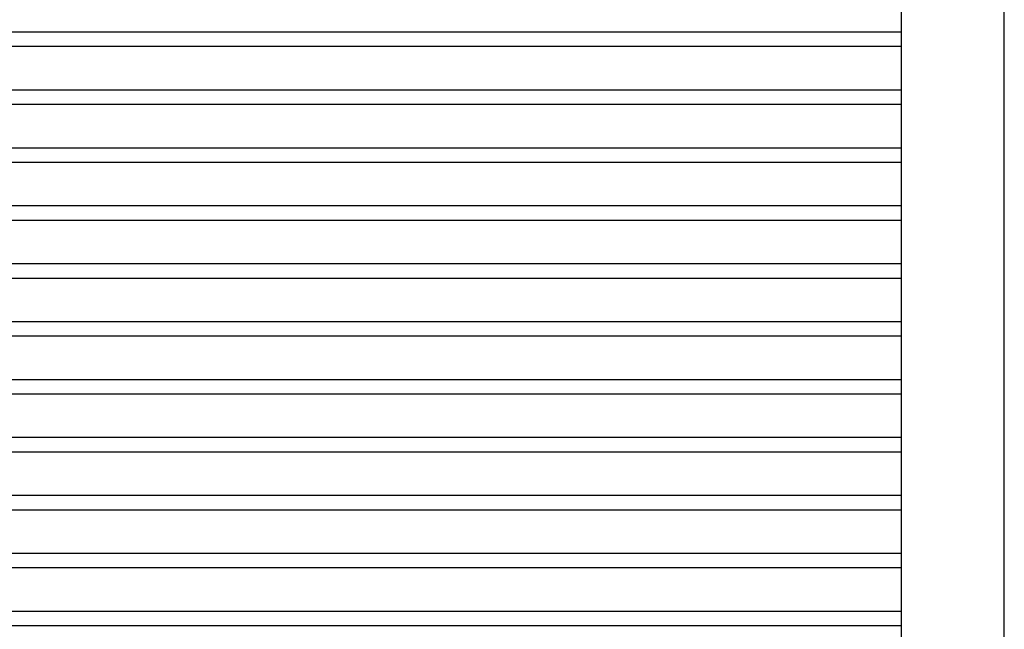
# Model space of a CAD drawing. Header units: inches. Extents: x 169.6 to 213.7, y 195.1 to 247.7.
# Tile 20 of 48: x 204.9 to 207, y 202.8 to 204.1. Entities that reach past the tile are written whole.
import ezdxf

# ---------------------------------------------------------------- set-up
doc = ezdxf.new("R2010")
doc.units = ezdxf.units.IN
doc.header["$LTSCALE"] = 0.25
doc.header["$MEASUREMENT"] = 0
doc.layers.add('RHX RH F.O.H.', color=7, linetype='Continuous')

msp = doc.modelspace()

# ---------------------------------------------------------------- linework, layer by layer
at = {"layer": 'RHX RH F.O.H.', "linetype": 'Continuous'}
for p, q in [((206.97758, 200.64896), (206.97758, 205.39896)), ((206.75545, 200.64896), (206.75545, 204.36771))]:
    msp.add_line(p, q, dxfattribs=at)
at = {"layer": 'RHX RH F.O.H.'}
for p, q in [((201.69295, 204.08528), (206.75545, 204.08528)), ((201.69295, 204.05403), (206.75545, 204.05403)), ((201.69295, 203.96028), (206.75545, 203.96028)), ((201.69295, 203.92903), (206.75545, 203.92903)), ((201.69295, 203.83528), (206.75545, 203.83528)), ((201.69295, 203.80403), (206.75545, 203.80403)), ((201.69295, 203.71028), (206.75545, 203.71028)), ((201.69295, 203.67903), (206.75545, 203.67903)), ((201.69295, 203.58528), (206.75545, 203.58528)), ((201.69295, 203.55403), (206.75545, 203.55403)), ((201.69295, 203.46028), (206.75545, 203.46028)), ((201.69295, 203.42903), (206.75545, 203.42903)), ((201.69295, 203.33528), (206.75545, 203.33528)), ((201.69295, 203.30403), (206.75545, 203.30403)), ((201.69295, 203.21028), (206.75545, 203.21028)), ((201.69295, 203.17903), (206.75545, 203.17903)), ((201.69295, 203.08528), (206.75545, 203.08528)), ((201.69295, 203.05403), (206.75545, 203.05403)), ((201.69295, 202.96028), (206.75545, 202.96028)), ((201.69295, 202.92903), (206.75545, 202.92903)), ((201.69295, 202.83528), (206.75545, 202.83528)), ((201.69295, 202.80403), (206.75545, 202.80403))]:
    msp.add_line(p, q, dxfattribs=at)

doc.saveas('drawing.dxf')
